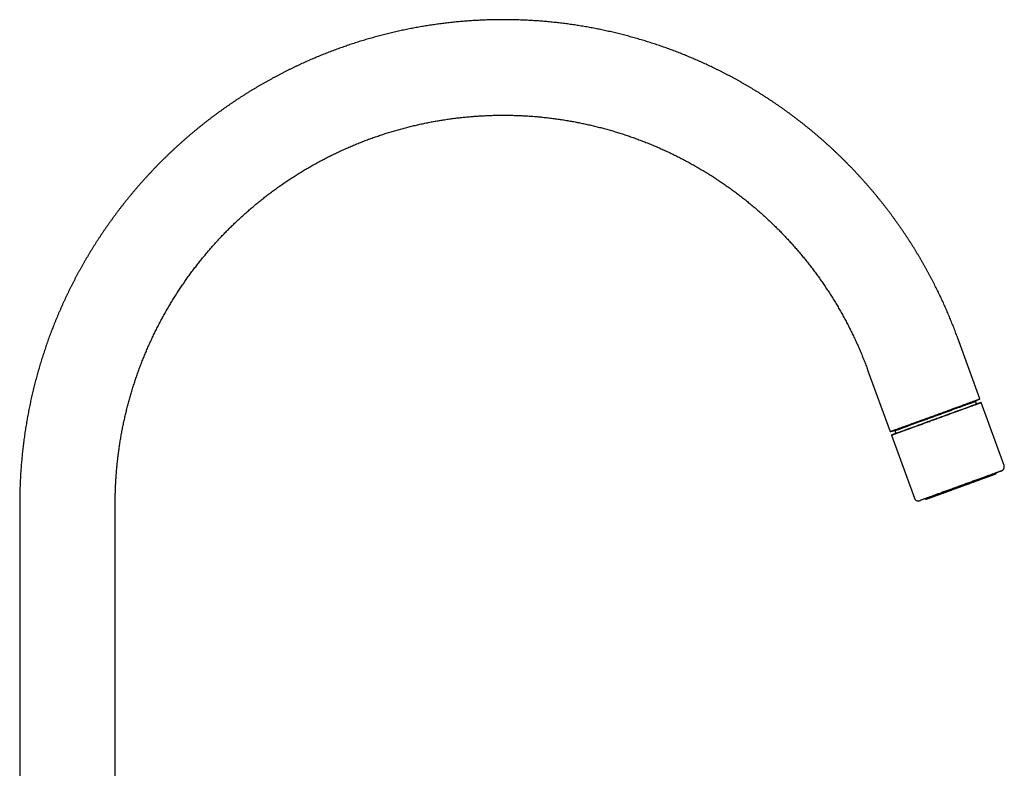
# Model space of a CAD drawing. Header units: millimetres. Extents: x 8 to 761, y 12 to 869.
# Tile 34 of 34: x 526 to 761, y 690 to 869. Entities that reach past the tile are written whole.
import ezdxf

# ---------------------------------------------------------------- set-up
doc = ezdxf.new("R2010")
doc.units = ezdxf.units.MM

msp = doc.modelspace()

# ---------------------------------------------------------------- linework, layer by layer
at = {"color": 7, "linetype": 'Continuous', "lineweight": 30}
for p, q in [((755.65, 778.42), (750.36, 792.96)), ((728.93, 785.16), (734.22, 770.63)), ((754.63, 777.87), (755.48, 778.36)), ((754.87, 777.18), (754.63, 777.87)), ((761.43, 762.54), (755.95, 777.58)), ((734.38, 770.68), (735.36, 770.86)), ((734.53, 769.78), (740, 754.75)), ((735.36, 770.86), (735.61, 770.17)), ((759.53, 760.73), (759.51, 760.78)), ((526.35, 753.48), (526.34, 643.81)), ((549.14, 629.76), (549.15, 753.48)), ((742.6, 754.62), (742.61, 754.58))]:
    msp.add_line(p, q, dxfattribs=at)
at = {"color": 7, "linetype": 'Continuous', "lineweight": 30, "flags": 128}
for points in [[(734.22, 770.63), (734.22, 770.63), (734.23, 770.63), (734.24, 770.63), (734.26, 770.64), (734.28, 770.65), (734.32, 770.66), (734.36, 770.67), (734.41, 770.69), (734.46, 770.71), (734.52, 770.73), (734.59, 770.76), (734.67, 770.79), (734.75, 770.82), (734.84, 770.85), (734.94, 770.88), (735.05, 770.92), (735.16, 770.96), (735.28, 771), (735.4, 771.05), (735.53, 771.1), (735.67, 771.15), (735.81, 771.2), (735.96, 771.25), (736.12, 771.31), (736.28, 771.37), (736.45, 771.43), (736.62, 771.49), (736.8, 771.56), (736.99, 771.63), (737.18, 771.7), (737.38, 771.77), (737.58, 771.84), (737.78, 771.92), (738, 771.99), (738.21, 772.07), (738.43, 772.15), (738.66, 772.23), (738.89, 772.32), (739.12, 772.4), (739.36, 772.49), (739.6, 772.57), (739.84, 772.66), (740.09, 772.75), (740.34, 772.85), (740.6, 772.94), (740.86, 773.03), (741.12, 773.13), (741.38, 773.22), (741.65, 773.32), (741.92, 773.42), (742.19, 773.51), (742.46, 773.61), (742.73, 773.71), (743.01, 773.81), (743.28, 773.91), (743.56, 774.01), (743.84, 774.12), (744.12, 774.22), (744.4, 774.32), (744.68, 774.42), (744.96, 774.52), (745.24, 774.63), (745.52, 774.73), (745.8, 774.83), (746.08, 774.93), (746.36, 775.03), (746.63, 775.13), (746.91, 775.23), (747.19, 775.33), (747.46, 775.43), (747.73, 775.53), (748, 775.63), (748.27, 775.73), (748.53, 775.82), (748.8, 775.92), (749.06, 776.02), (749.31, 776.11), (749.57, 776.2), (749.82, 776.29), (750.07, 776.38), (750.31, 776.47), (750.55, 776.56), (750.79, 776.65), (751.02, 776.73), (751.25, 776.81), (751.48, 776.9), (751.69, 776.98), (751.91, 777.06), (752.12, 777.13), (752.33, 777.21), (752.53, 777.28), (752.72, 777.35), (752.91, 777.42), (753.1, 777.49), (753.27, 777.55), (753.45, 777.62), (753.62, 777.68), (753.78, 777.74), (753.93, 777.79), (754.08, 777.85), (754.22, 777.9), (754.36, 777.95), (754.49, 778), (754.61, 778.04), (754.73, 778.08), (754.84, 778.12), (754.94, 778.16), (755.04, 778.2), (755.13, 778.23), (755.21, 778.26), (755.29, 778.29), (755.36, 778.31), (755.42, 778.34), (755.47, 778.36), (755.52, 778.37), (755.56, 778.39), (755.59, 778.4), (755.62, 778.41), (755.63, 778.42), (755.64, 778.42), (755.65, 778.42)], [(744.96, 774.52), (745.23, 774.62), (745.51, 774.72), (745.79, 774.82), (746.06, 774.92), (746.34, 775.02), (746.61, 775.12), (746.88, 775.22), (747.15, 775.32), (747.42, 775.42), (747.69, 775.52), (747.96, 775.61), (748.22, 775.71), (748.48, 775.81), (748.74, 775.9), (749, 775.99), (749.25, 776.09), (749.5, 776.18), (749.75, 776.27), (749.99, 776.36), (750.23, 776.44), (750.47, 776.53), (750.7, 776.62), (750.93, 776.7), (751.16, 776.78), (751.38, 776.86), (751.6, 776.94), (751.81, 777.02), (752.02, 777.09), (752.22, 777.17), (752.42, 777.24), (752.61, 777.31), (752.8, 777.38), (752.98, 777.44), (753.15, 777.51), (753.32, 777.57), (753.49, 777.63), (753.65, 777.69), (753.8, 777.75), (753.95, 777.8), (754.09, 777.85), (754.22, 777.9), (754.35, 777.95), (754.47, 777.99), (754.59, 778.03), (754.7, 778.07), (754.8, 778.11), (754.89, 778.14), (754.98, 778.18), (755.06, 778.21), (755.14, 778.23), (755.21, 778.26), (755.27, 778.28), (755.32, 778.3), (755.37, 778.32), (755.4, 778.33), (755.44, 778.34), (755.46, 778.35), (755.48, 778.36), (755.49, 778.36), (755.49, 778.36)], [(754.87, 777.19), (754.96, 777.22), (755.08, 777.26), (755.19, 777.3), (755.29, 777.34), (755.38, 777.37), (755.47, 777.4), (755.55, 777.43), (755.62, 777.46), (755.69, 777.48), (755.75, 777.5), (755.8, 777.52), (755.84, 777.54), (755.88, 777.55), (755.91, 777.56), (755.93, 777.57), (755.95, 777.57), (755.95, 777.58), (755.95, 777.58), (755.95, 777.57), (755.93, 777.57), (755.91, 777.56), (755.88, 777.55), (755.85, 777.54), (755.8, 777.52), (755.75, 777.5), (755.69, 777.48), (755.63, 777.46), (755.56, 777.43), (755.48, 777.4), (755.39, 777.37), (755.3, 777.34), (755.2, 777.3), (755.09, 777.26), (754.98, 777.22), (754.86, 777.17), (754.73, 777.13), (754.6, 777.08), (754.46, 777.03), (754.31, 776.97), (754.16, 776.92), (754, 776.86), (753.83, 776.8), (753.66, 776.74), (753.49, 776.67), (753.31, 776.61), (753.12, 776.54), (752.93, 776.47), (752.73, 776.4), (752.53, 776.32), (752.32, 776.25), (752.1, 776.17), (751.89, 776.09), (751.66, 776.01), (751.44, 775.93), (751.21, 775.84), (750.97, 775.76), (750.73, 775.67), (750.49, 775.58), (750.24, 775.49), (749.99, 775.4), (749.74, 775.31), (749.49, 775.22), (749.23, 775.12), (748.96, 775.03), (748.7, 774.93), (748.43, 774.83), (748.17, 774.73), (747.89, 774.64), (747.62, 774.54), (747.35, 774.44), (747.07, 774.34), (746.8, 774.24), (746.52, 774.13), (746.24, 774.03), (745.96, 773.93), (745.68, 773.83), (745.4, 773.73), (745.12, 773.63), (744.84, 773.52), (744.56, 773.42), (744.28, 773.32), (744, 773.22), (743.72, 773.12), (743.44, 773.02), (743.17, 772.92), (742.89, 772.82), (742.62, 772.72), (742.35, 772.62), (742.08, 772.52), (741.81, 772.42), (741.55, 772.33), (741.29, 772.23), (741.03, 772.14), (740.77, 772.04), (740.52, 771.95), (740.27, 771.86), (740.02, 771.77), (739.78, 771.68), (739.54, 771.6), (739.3, 771.51), (739.07, 771.43), (738.84, 771.34), (738.62, 771.26), (738.4, 771.18), (738.19, 771.11), (737.98, 771.03), (737.78, 770.96), (737.58, 770.88), (737.39, 770.81), (737.2, 770.75), (737.02, 770.68), (736.84, 770.62), (736.67, 770.55), (736.5, 770.49), (736.34, 770.44), (736.19, 770.38), (736.04, 770.33), (735.9, 770.28), (735.77, 770.23), (735.64, 770.18), (735.52, 770.14), (735.41, 770.1), (735.3, 770.06), (735.2, 770.02), (735.1, 769.99), (735.02, 769.96), (734.94, 769.93), (734.86, 769.9), (734.8, 769.88), (734.74, 769.86), (734.69, 769.84), (734.64, 769.82), (734.6, 769.81), (734.57, 769.8), (734.55, 769.79), (734.54, 769.78), (734.53, 769.78), (734.53, 769.78), (734.54, 769.78), (734.55, 769.79), (734.57, 769.8), (734.6, 769.81), (734.64, 769.82), (734.68, 769.84), (734.73, 769.86), (734.79, 769.88), (734.85, 769.9), (734.93, 769.93), (735.01, 769.96), (735.09, 769.99), (735.18, 770.02), (735.28, 770.06), (735.39, 770.1), (735.51, 770.14), (735.61, 770.18)], [(735.61, 770.18), (735.56, 770.16), (735.51, 770.14), (735.47, 770.13), (735.44, 770.11), (735.41, 770.1), (735.39, 770.1), (735.38, 770.09), (735.37, 770.09), (735.38, 770.09), (735.38, 770.09), (735.4, 770.1), (735.42, 770.1), (735.44, 770.11), (735.48, 770.13), (735.52, 770.14), (735.57, 770.16), (735.62, 770.18), (735.68, 770.2), (735.75, 770.22), (735.82, 770.25), (735.9, 770.28), (735.99, 770.31), (736.08, 770.34), (736.18, 770.38), (736.29, 770.42), (736.4, 770.46), (736.52, 770.5), (736.64, 770.55), (736.77, 770.59), (736.9, 770.64), (737.05, 770.69), (737.19, 770.75), (737.34, 770.8), (737.5, 770.86), (737.66, 770.92), (737.83, 770.98), (738.01, 771.04), (738.18, 771.11), (738.37, 771.17), (738.55, 771.24), (738.75, 771.31), (738.94, 771.38), (739.14, 771.45), (739.35, 771.53), (739.56, 771.6), (739.77, 771.68), (739.99, 771.76), (740.21, 771.84), (740.43, 771.92), (740.66, 772), (740.89, 772.09), (741.12, 772.17), (741.36, 772.26), (741.6, 772.35), (741.84, 772.43), (742.08, 772.52), (742.33, 772.61), (742.58, 772.7), (742.83, 772.79), (743.08, 772.88), (743.33, 772.98), (743.59, 773.07), (743.84, 773.16), (744.1, 773.25), (744.35, 773.35), (744.61, 773.44), (744.87, 773.54), (745.13, 773.63), (745.39, 773.72), (745.64, 773.82), (745.9, 773.91), (746.16, 774), (746.42, 774.1), (746.67, 774.19), (746.93, 774.28), (747.18, 774.38), (747.43, 774.47), (747.69, 774.56), (747.93, 774.65), (748.18, 774.74), (748.43, 774.83), (748.67, 774.92), (748.91, 775.01), (749.15, 775.09), (749.39, 775.18), (749.62, 775.26), (749.85, 775.35), (750.08, 775.43), (750.3, 775.51), (750.52, 775.59), (750.74, 775.67), (750.95, 775.75), (751.16, 775.83), (751.36, 775.9), (751.56, 775.97), (751.76, 776.04), (751.95, 776.11), (752.14, 776.18), (752.32, 776.25), (752.5, 776.31), (752.67, 776.38), (752.84, 776.44), (753, 776.5), (753.16, 776.55), (753.31, 776.61), (753.45, 776.66), (753.59, 776.71), (753.73, 776.76), (753.86, 776.81), (753.98, 776.86), (754.1, 776.9), (754.21, 776.94), (754.31, 776.98), (754.41, 777.01), (754.5, 777.05), (754.59, 777.08), (754.67, 777.11), (754.74, 777.13), (754.81, 777.16), (754.87, 777.18), (754.92, 777.2), (754.97, 777.22), (755.01, 777.23), (755.04, 777.24), (755.07, 777.25), (755.09, 777.26), (755.1, 777.27), (755.11, 777.27), (755.11, 777.27), (755.1, 777.27), (755.09, 777.26), (755.07, 777.25), (755.04, 777.24), (755, 777.23), (754.96, 777.22), (754.92, 777.2), (754.87, 777.19)], [(745.02, 774.36), (745.27, 774.45), (745.52, 774.54), (745.77, 774.64), (746.02, 774.73), (746.27, 774.82), (746.52, 774.91), (746.77, 775), (747.02, 775.09), (747.26, 775.18), (747.51, 775.27), (747.75, 775.36), (747.99, 775.44), (748.23, 775.53), (748.47, 775.62), (748.7, 775.7), (748.93, 775.79), (749.16, 775.87), (749.39, 775.95), (749.61, 776.03), (749.83, 776.11), (750.05, 776.19), (750.26, 776.27), (750.47, 776.35), (750.67, 776.42), (750.87, 776.49), (751.07, 776.57), (751.27, 776.64), (751.46, 776.71), (751.64, 776.77), (751.82, 776.84), (752, 776.9), (752.17, 776.96), (752.33, 777.03), (752.49, 777.08), (752.65, 777.14), (752.8, 777.2), (752.94, 777.25), (753.08, 777.3), (753.22, 777.35), (753.35, 777.4), (753.47, 777.44), (753.59, 777.48), (753.7, 777.52), (753.8, 777.56), (753.9, 777.6), (753.99, 777.63), (754.08, 777.66), (754.16, 777.69), (754.24, 777.72), (754.3, 777.75), (754.36, 777.77), (754.42, 777.79), (754.47, 777.81), (754.51, 777.82), (754.55, 777.84), (754.58, 777.85), (754.6, 777.85), (754.61, 777.86), (754.62, 777.86), (754.63, 777.87)], [(734.38, 770.68), (734.38, 770.68), (734.39, 770.69), (734.41, 770.69), (734.44, 770.7), (734.47, 770.71), (734.51, 770.73), (734.56, 770.75), (734.61, 770.77), (734.67, 770.79), (734.74, 770.81), (734.82, 770.84), (734.9, 770.87), (734.99, 770.9), (735.09, 770.94), (735.19, 770.97), (735.3, 771.01), (735.42, 771.06), (735.54, 771.1), (735.67, 771.15), (735.8, 771.2), (735.94, 771.25), (736.09, 771.3), (736.25, 771.36), (736.41, 771.42), (736.57, 771.48), (736.74, 771.54), (736.92, 771.6), (737.1, 771.67), (737.29, 771.74), (737.49, 771.81), (737.68, 771.88), (737.89, 771.95), (738.1, 772.03), (738.31, 772.11), (738.53, 772.18), (738.75, 772.27), (738.97, 772.35), (739.2, 772.43), (739.44, 772.52), (739.68, 772.6), (739.92, 772.69), (740.16, 772.78), (740.41, 772.87), (740.66, 772.96), (740.92, 773.05), (741.17, 773.15), (741.43, 773.24), (741.69, 773.34), (741.96, 773.43), (742.22, 773.53), (742.49, 773.63), (742.76, 773.72), (743.03, 773.82), (743.31, 773.92), (743.58, 774.02), (743.85, 774.12), (744.13, 774.22), (744.41, 774.32), (744.68, 774.42), (744.96, 774.52)], [(735.36, 770.86), (735.37, 770.86), (735.38, 770.86), (735.39, 770.87), (735.42, 770.87), (735.45, 770.89), (735.48, 770.9), (735.53, 770.91), (735.58, 770.93), (735.63, 770.95), (735.7, 770.97), (735.76, 771), (735.84, 771.03), (735.92, 771.06), (736.01, 771.09), (736.1, 771.12), (736.2, 771.16), (736.31, 771.2), (736.42, 771.24), (736.54, 771.28), (736.66, 771.32), (736.79, 771.37), (736.93, 771.42), (737.07, 771.47), (737.21, 771.52), (737.37, 771.58), (737.52, 771.64), (737.68, 771.7), (737.85, 771.76), (738.02, 771.82), (738.2, 771.88), (738.38, 771.95), (738.56, 772.01), (738.75, 772.08), (738.95, 772.15), (739.15, 772.23), (739.35, 772.3), (739.56, 772.38), (739.77, 772.45), (739.98, 772.53), (740.2, 772.61), (740.42, 772.69), (740.64, 772.77), (740.87, 772.85), (741.1, 772.93), (741.33, 773.02), (741.56, 773.1), (741.8, 773.19), (742.04, 773.28), (742.28, 773.36), (742.52, 773.45), (742.77, 773.54), (743.01, 773.63), (743.26, 773.72), (743.51, 773.81), (743.76, 773.9), (744.01, 773.99), (744.26, 774.09), (744.51, 774.18), (744.76, 774.27), (745.02, 774.36)], [(760.67, 761.2), (760.64, 761.19), (760.59, 761.17), (760.53, 761.15), (760.46, 761.13), (760.39, 761.1), (760.31, 761.07), (760.23, 761.04), (760.14, 761.01), (760.04, 760.97), (759.94, 760.93), (759.83, 760.89), (759.71, 760.85), (759.59, 760.81), (759.46, 760.76), (759.33, 760.71), (759.19, 760.66), (759.04, 760.61), (758.89, 760.55), (758.74, 760.49), (758.58, 760.44), (758.41, 760.38), (758.24, 760.31), (758.07, 760.25), (757.88, 760.18), (757.7, 760.12), (757.51, 760.05), (757.32, 759.98), (757.12, 759.9), (756.91, 759.83), (756.71, 759.75), (756.5, 759.68), (756.28, 759.6), (756.06, 759.52), (755.84, 759.44), (755.62, 759.36), (755.39, 759.27), (755.16, 759.19), (754.93, 759.11), (754.69, 759.02), (754.45, 758.93), (754.21, 758.84), (753.97, 758.76), (753.72, 758.67), (753.47, 758.58), (753.23, 758.49), (752.98, 758.39), (752.72, 758.3), (752.47, 758.21), (752.22, 758.12), (751.96, 758.03), (751.71, 757.93), (751.45, 757.84), (751.2, 757.75), (750.94, 757.65), (750.69, 757.56)], [(750.69, 757.56), (750.43, 757.47), (750.18, 757.38), (749.92, 757.28), (749.67, 757.19), (749.41, 757.1), (749.16, 757.01), (748.91, 756.92), (748.66, 756.83), (748.42, 756.74), (748.17, 756.65), (747.93, 756.56), (747.69, 756.47), (747.45, 756.38), (747.21, 756.3), (746.98, 756.21), (746.75, 756.13), (746.52, 756.05), (746.29, 755.96), (746.07, 755.88), (745.85, 755.8), (745.64, 755.73), (745.43, 755.65), (745.22, 755.57), (745.02, 755.5), (744.82, 755.43), (744.62, 755.36), (744.43, 755.29), (744.25, 755.22), (744.06, 755.15), (743.89, 755.09), (743.72, 755.03), (743.55, 754.97), (743.39, 754.91), (743.23, 754.85), (743.08, 754.8), (742.94, 754.75), (742.8, 754.69), (742.66, 754.65), (742.53, 754.6), (742.41, 754.56), (742.3, 754.51), (742.19, 754.47), (742.08, 754.44), (741.98, 754.4), (741.89, 754.37), (741.8, 754.34), (741.73, 754.31), (741.65, 754.28), (741.59, 754.26), (741.53, 754.23), (741.47, 754.22), (741.47, 754.21)]]:
    msp.add_lwpolyline(points, dxfattribs=at)
at = {"color": 7, "linetype": 'Continuous', "lineweight": 30}
for centre, start, end in [((759.34, 760.67), 289.9945, 19.9952), ((742.8, 754.65), 199.9953, 289.9953)]:
    msp.add_arc(centre, 0.2, start, end, dxfattribs=at)
for points, knots in [([(750.36, 792.96), (750.33, 793.03), (750.23, 793.3), (750.06, 793.77), (749.83, 794.39), (749.59, 795), (749.36, 795.61), (749.11, 796.22), (748.87, 796.83), (748.62, 797.44), (748.37, 798.04), (748.11, 798.65), (747.86, 799.25), (747.59, 799.86), (747.33, 800.46), (747.06, 801.06), (746.79, 801.66), (746.51, 802.25), (746.23, 802.85), (745.95, 803.44), (745.66, 804.04), (745.37, 804.63), (745.08, 805.22), (744.78, 805.8), (744.48, 806.39), (744.18, 806.97), (743.87, 807.56), (743.56, 808.14), (743.25, 808.72), (742.93, 809.3), (742.61, 809.87), (742.29, 810.45), (741.96, 811.02), (741.63, 811.59), (741.29, 812.16), (740.96, 812.73), (740.62, 813.29), (740.27, 813.86), (739.93, 814.42), (739.58, 814.98), (739.22, 815.53), (738.87, 816.09), (738.51, 816.64), (738.15, 817.19), (737.78, 817.74), (737.41, 818.29), (737.04, 818.84), (736.66, 819.38), (736.29, 819.92), (735.9, 820.46), (735.52, 821), (735.13, 821.53), (734.74, 822.07), (734.35, 822.6), (733.95, 823.13), (733.55, 823.65), (733.15, 824.18), (732.74, 824.7), (732.33, 825.22), (731.92, 825.73), (731.5, 826.25), (731.08, 826.76), (730.66, 827.27), (730.24, 827.78), (729.81, 828.28), (729.38, 828.79), (728.95, 829.29), (728.51, 829.78), (728.07, 830.28), (727.63, 830.77), (727.19, 831.26), (726.74, 831.75), (726.29, 832.24), (725.84, 832.72), (725.38, 833.2), (724.92, 833.68), (724.46, 834.15), (724, 834.62), (723.53, 835.09), (723.06, 835.56), (722.59, 836.03), (722.12, 836.49), (721.64, 836.95), (721.16, 837.4), (720.68, 837.86), (720.19, 838.31), (719.7, 838.76), (719.21, 839.2), (718.72, 839.64), (718.22, 840.08), (717.72, 840.52), (717.22, 840.95), (716.72, 841.38), (716.21, 841.81), (715.71, 842.24), (715.2, 842.66), (714.68, 843.08), (714.17, 843.5), (713.65, 843.91), (713.13, 844.32), (712.61, 844.73), (712.08, 845.13), (711.55, 845.54), (711.02, 845.94), (710.49, 846.33), (709.96, 846.72), (709.42, 847.11), (708.88, 847.5), (708.34, 847.88), (707.8, 848.26), (707.25, 848.64), (706.7, 849.02), (706.15, 849.39), (705.6, 849.76), (705.05, 850.12), (704.49, 850.48), (703.93, 850.84), (703.37, 851.2), (702.81, 851.55), (702.24, 851.9), (701.68, 852.24), (701.11, 852.58), (700.54, 852.92), (699.97, 853.26), (699.39, 853.59), (698.82, 853.92), (698.24, 854.25), (697.66, 854.57), (697.07, 854.89), (696.49, 855.2), (695.91, 855.52), (695.32, 855.83), (694.73, 856.13), (694.14, 856.43), (693.54, 856.73), (692.95, 857.03), (692.35, 857.32), (691.75, 857.61), (691.16, 857.9), (690.55, 858.18), (689.95, 858.46), (689.35, 858.73), (688.74, 859), (688.13, 859.27), (687.52, 859.54), (686.91, 859.8), (686.3, 860.05), (685.69, 860.31), (685.07, 860.56), (684.45, 860.81), (683.83, 861.05), (683.21, 861.29), (682.59, 861.53), (681.97, 861.76), (681.35, 861.99), (680.72, 862.21), (680.1, 862.43), (679.47, 862.65), (678.84, 862.87), (678.21, 863.08), (677.58, 863.29), (676.94, 863.49), (676.31, 863.69), (675.68, 863.89), (675.04, 864.08), (674.4, 864.27), (673.76, 864.46), (673.12, 864.64), (672.48, 864.82), (671.84, 864.99), (671.2, 865.16), (670.56, 865.33), (669.91, 865.49), (669.27, 865.65), (668.62, 865.81), (667.97, 865.96), (667.32, 866.11), (666.67, 866.25), (666.02, 866.4), (665.37, 866.53), (664.72, 866.67), (664.07, 866.8), (663.42, 866.92), (662.76, 867.05), (662.11, 867.16), (661.45, 867.28), (660.8, 867.39), (660.14, 867.5), (659.48, 867.6), (658.82, 867.7), (658.17, 867.8), (657.51, 867.89), (656.85, 867.98), (656.19, 868.06), (655.53, 868.14), (654.86, 868.22), (654.2, 868.29), (653.54, 868.36), (652.88, 868.43), (652.22, 868.49), (651.55, 868.55), (650.89, 868.6), (650.23, 868.65), (649.56, 868.7), (648.9, 868.74), (648.23, 868.78), (647.57, 868.82), (646.9, 868.85), (646.24, 868.87), (645.57, 868.9), (644.91, 868.92), (644.24, 868.93), (643.57, 868.94), (642.91, 868.95), (642.24, 868.96), (641.58, 868.96), (640.91, 868.95), (640.24, 868.95), (639.58, 868.94), (638.91, 868.92), (638.25, 868.9), (637.58, 868.88), (636.92, 868.85), (636.25, 868.82), (635.58, 868.79), (634.92, 868.75), (634.25, 868.71), (633.59, 868.66), (632.93, 868.61), (632.26, 868.56), (631.6, 868.5), (630.93, 868.44), (630.27, 868.38), (629.61, 868.31), (628.94, 868.24), (628.28, 868.16), (627.62, 868.08), (626.96, 868), (626.3, 867.91), (625.64, 867.82), (624.98, 867.72), (624.32, 867.62), (623.66, 867.52), (623, 867.41), (622.35, 867.3), (621.69, 867.19), (621.03, 867.07), (620.38, 866.95), (619.72, 866.82), (619.07, 866.69), (618.42, 866.56), (617.76, 866.42), (617.11, 866.28), (616.46, 866.14), (615.81, 865.99), (615.16, 865.84), (614.51, 865.68), (613.86, 865.52), (613.22, 865.36), (612.57, 865.19), (611.93, 865.02), (611.28, 864.84), (610.64, 864.67), (610, 864.48), (609.36, 864.3), (608.72, 864.11), (608.08, 863.92), (607.44, 863.72), (606.81, 863.52), (606.17, 863.31), (605.54, 863.11), (604.9, 862.89), (604.27, 862.68), (603.64, 862.46), (603.01, 862.24), (602.38, 862.01), (601.76, 861.78), (601.13, 861.55), (600.51, 861.31), (599.89, 861.07), (599.26, 860.83), (598.64, 860.58), (598.03, 860.33), (597.41, 860.07), (596.79, 859.81), (596.18, 859.55), (595.57, 859.29), (594.96, 859.02), (594.35, 858.74), (593.74, 858.47), (593.13, 858.19), (592.53, 857.9), (591.92, 857.62), (591.32, 857.33), (590.72, 857.03), (590.13, 856.74), (589.53, 856.43), (588.93, 856.13), (588.34, 855.82), (587.75, 855.51), (587.16, 855.2), (586.57, 854.88), (585.99, 854.56), (585.4, 854.23), (584.82, 853.9), (584.24, 853.57), (583.66, 853.24), (583.09, 852.9), (582.51, 852.56), (581.94, 852.21), (581.37, 851.87), (580.8, 851.51), (580.23, 851.16), (579.67, 850.8), (579.11, 850.44), (578.55, 850.07), (577.99, 849.71), (577.43, 849.34), (576.88, 848.96), (576.33, 848.58), (575.78, 848.2), (575.23, 847.82), (574.69, 847.43), (574.14, 847.04), (573.6, 846.65), (573.06, 846.25), (572.53, 845.85), (571.99, 845.45), (571.46, 845.04), (570.93, 844.63), (570.41, 844.22), (569.88, 843.8), (569.36, 843.39), (568.84, 842.96), (568.32, 842.54), (567.81, 842.11), (567.29, 841.68), (566.78, 841.25), (566.28, 840.81), (565.77, 840.37), (565.27, 839.93), (564.77, 839.48), (564.27, 839.04), (563.78, 838.59), (563.28, 838.13), (562.8, 837.67), (562.31, 837.22), (561.82, 836.75), (561.34, 836.29), (560.86, 835.82), (560.39, 835.35), (559.91, 834.87), (559.44, 834.4), (558.97, 833.92), (558.51, 833.44), (558.05, 832.95), (557.59, 832.46), (557.13, 831.97), (556.68, 831.48), (556.22, 830.99), (555.78, 830.49), (555.33, 829.99), (554.89, 829.48), (554.45, 828.98), (554.01, 828.47), (553.58, 827.96), (553.15, 827.44), (552.72, 826.93), (552.29, 826.41), (551.87, 825.89), (551.45, 825.36), (551.04, 824.84), (550.62, 824.31), (550.21, 823.78), (549.81, 823.24), (549.4, 822.71), (549, 822.17), (548.6, 821.63), (548.21, 821.08), (547.82, 820.54), (547.43, 819.99), (547.04, 819.44), (546.66, 818.89), (546.28, 818.33), (545.91, 817.78), (545.53, 817.22), (545.16, 816.66), (544.8, 816.09), (544.44, 815.53), (544.08, 814.96), (543.72, 814.39), (543.37, 813.82), (543.02, 813.24), (542.67, 812.67), (542.33, 812.09), (541.99, 811.51), (541.65, 810.93), (541.32, 810.34), (540.99, 809.75), (540.66, 809.17), (540.34, 808.57), (540.02, 807.98), (539.7, 807.39), (539.39, 806.79), (539.08, 806.19), (538.78, 805.59), (538.47, 804.99), (538.18, 804.39), (537.88, 803.78), (537.59, 803.17), (537.3, 802.56), (537.02, 801.95), (536.73, 801.34), (536.46, 800.72), (536.18, 800.11), (535.91, 799.49), (535.64, 798.87), (535.38, 798.25), (535.12, 797.63), (534.86, 797), (534.61, 796.37), (534.36, 795.75), (534.12, 795.12), (533.87, 794.48), (533.64, 793.85), (533.4, 793.22), (533.17, 792.58), (532.94, 791.94), (532.72, 791.3), (532.5, 790.66), (532.28, 790.02), (532.07, 789.38), (531.86, 788.73), (531.66, 788.09), (531.45, 787.44), (531.26, 786.79), (531.06, 786.14), (530.87, 785.48), (530.69, 784.83), (530.5, 784.18), (530.32, 783.52), (530.15, 782.86), (529.98, 782.2), (529.81, 781.54), (529.65, 780.88), (529.49, 780.22), (529.33, 779.55), (529.18, 778.89), (529.03, 778.22), (528.88, 777.55), (528.74, 776.88), (528.61, 776.21), (528.47, 775.53), (528.34, 774.86), (528.22, 774.18), (528.1, 773.51), (527.98, 772.83), (527.87, 772.15), (527.76, 771.47), (527.65, 770.78), (527.55, 770.1), (527.45, 769.41), (527.36, 768.72), (527.27, 768.03), (527.18, 767.34), (527.1, 766.66), (527.03, 766.02), (526.96, 765.39), (526.9, 764.76), (526.84, 764.14), (526.78, 763.51), (526.73, 762.89), (526.68, 762.26), (526.64, 761.63), (526.59, 761.01), (526.55, 760.38), (526.52, 759.76), (526.49, 759.14), (526.46, 758.51), (526.43, 757.89), (526.41, 757.28), (526.39, 756.66), (526.38, 756.06), (526.36, 755.48), (526.36, 754.97), (526.35, 754.52), (526.35, 754.03), (526.35, 753.69), (526.35, 753.48)], [0, 0, 0, 0, 0.000643, 0.002676, 0.00471, 0.006745, 0.00878, 0.010815, 0.012851, 0.014888, 0.016925, 0.018962, 0.021, 0.023038, 0.025077, 0.027116, 0.029155, 0.031195, 0.033235, 0.035275, 0.037316, 0.039357, 0.041399, 0.043441, 0.045483, 0.047526, 0.049568, 0.051611, 0.053655, 0.055699, 0.057743, 0.059787, 0.061831, 0.063876, 0.065921, 0.067967, 0.070012, 0.072058, 0.074104, 0.07615, 0.078197, 0.080244, 0.082291, 0.084338, 0.086385, 0.088433, 0.090481, 0.092529, 0.094577, 0.096626, 0.098675, 0.100724, 0.102773, 0.104822, 0.106871, 0.108921, 0.110971, 0.113021, 0.115071, 0.117121, 0.119172, 0.121223, 0.123274, 0.125325, 0.127376, 0.129427, 0.131479, 0.13353, 0.135582, 0.137634, 0.139686, 0.141739, 0.143791, 0.145844, 0.147896, 0.149949, 0.152002, 0.154055, 0.156109, 0.158162, 0.160216, 0.162269, 0.164323, 0.166377, 0.168431, 0.170485, 0.17254, 0.174594, 0.176648, 0.178703, 0.180758, 0.182813, 0.184868, 0.186923, 0.188978, 0.191034, 0.193089, 0.195145, 0.197201, 0.199256, 0.201312, 0.203368, 0.205425, 0.207481, 0.209537, 0.211594, 0.21365, 0.215707, 0.217764, 0.219821, 0.221878, 0.223935, 0.225992, 0.228049, 0.230107, 0.232164, 0.234222, 0.236279, 0.238337, 0.240395, 0.242453, 0.244511, 0.246569, 0.248627, 0.250686, 0.252744, 0.254802, 0.256861, 0.25892, 0.260979, 0.263037, 0.265096, 0.267155, 0.269214, 0.271274, 0.273333, 0.275392, 0.277452, 0.279511, 0.281571, 0.283631, 0.28569, 0.28775, 0.28981, 0.29187, 0.29393, 0.295991, 0.298051, 0.300111, 0.302172, 0.304232, 0.306293, 0.308353, 0.310414, 0.312475, 0.314536, 0.316597, 0.318658, 0.320719, 0.32278, 0.324842, 0.326903, 0.328964, 0.331026, 0.333087, 0.335149, 0.337211, 0.339273, 0.341335, 0.343397, 0.345459, 0.347521, 0.349583, 0.351645, 0.353707, 0.35577, 0.357832, 0.359895, 0.361957, 0.36402, 0.366083, 0.368146, 0.370209, 0.372271, 0.374335, 0.376398, 0.378461, 0.380524, 0.382587, 0.384651, 0.386714, 0.388778, 0.390841, 0.392905, 0.394969, 0.397033, 0.399096, 0.40116, 0.403224, 0.405288, 0.407353, 0.409417, 0.411481, 0.413545, 0.41561, 0.417674, 0.419739, 0.421804, 0.423868, 0.425933, 0.427998, 0.430063, 0.432128, 0.434193, 0.436258, 0.438323, 0.440388, 0.442454, 0.444519, 0.446585, 0.44865, 0.450716, 0.452781, 0.454847, 0.456913, 0.458979, 0.461045, 0.463111, 0.465177, 0.467243, 0.469309, 0.471375, 0.473442, 0.475508, 0.477575, 0.479641, 0.481708, 0.483775, 0.485841, 0.487908, 0.489975, 0.492042, 0.494109, 0.496176, 0.498243, 0.500311, 0.502378, 0.504446, 0.506513, 0.508581, 0.510648, 0.512716, 0.514784, 0.516851, 0.518919, 0.520987, 0.523055, 0.525124, 0.527192, 0.52926, 0.531328, 0.533397, 0.535465, 0.537534, 0.539603, 0.541671, 0.54374, 0.545809, 0.547878, 0.549947, 0.552016, 0.554085, 0.556154, 0.558224, 0.560293, 0.562363, 0.564432, 0.566502, 0.568572, 0.570641, 0.572711, 0.574781, 0.576851, 0.578921, 0.580992, 0.583062, 0.585132, 0.587203, 0.589273, 0.591344, 0.593415, 0.595485, 0.597556, 0.599627, 0.601698, 0.603769, 0.605841, 0.607912, 0.609983, 0.612055, 0.614126, 0.616198, 0.61827, 0.620342, 0.622414, 0.624486, 0.626558, 0.62863, 0.630702, 0.632775, 0.634847, 0.63692, 0.638992, 0.641065, 0.643138, 0.645211, 0.647284, 0.649357, 0.65143, 0.653504, 0.655577, 0.657651, 0.659725, 0.661798, 0.663872, 0.665946, 0.66802, 0.670095, 0.672169, 0.674243, 0.676318, 0.678393, 0.680467, 0.682542, 0.684617, 0.686692, 0.688768, 0.690843, 0.692919, 0.694994, 0.69707, 0.699146, 0.701222, 0.703298, 0.705374, 0.70745, 0.709527, 0.711604, 0.71368, 0.715757, 0.717834, 0.719911, 0.721989, 0.724066, 0.726144, 0.728222, 0.730299, 0.732378, 0.734456, 0.736534, 0.738613, 0.740691, 0.74277, 0.744849, 0.746928, 0.749008, 0.751087, 0.753167, 0.755246, 0.757326, 0.759407, 0.761487, 0.763568, 0.765648, 0.767729, 0.76981, 0.771892, 0.773973, 0.776055, 0.778137, 0.780219, 0.782301, 0.784384, 0.786467, 0.78855, 0.790633, 0.792716, 0.7948, 0.796884, 0.798968, 0.801053, 0.803137, 0.805222, 0.807307, 0.809393, 0.811479, 0.813565, 0.815651, 0.817738, 0.819824, 0.821912, 0.823999, 0.826087, 0.828175, 0.830264, 0.832353, 0.834442, 0.836531, 0.838621, 0.840711, 0.842802, 0.844893, 0.846985, 0.849077, 0.851169, 0.853262, 0.855355, 0.857449, 0.859543, 0.861637, 0.863732, 0.865828, 0.867924, 0.870021, 0.872118, 0.874216, 0.876315, 0.878414, 0.880514, 0.882614, 0.884715, 0.886817, 0.88892, 0.891023, 0.893127, 0.895233, 0.897338, 0.899445, 0.901553, 0.903662, 0.905772, 0.907883, 0.909995, 0.912108, 0.914222, 0.916338, 0.918455, 0.920574, 0.922694, 0.924816, 0.926939, 0.929065, 0.931192, 0.933321, 0.935453, 0.937587, 0.939723, 0.941862, 0.944004, 0.946149, 0.948298, 0.95045, 0.952606, 0.954767, 0.956933, 0.959105, 0.961056, 0.963006, 0.964957, 0.966906, 0.968855, 0.970803, 0.97275, 0.974696, 0.976641, 0.978584, 0.980524, 0.982461, 0.984394, 0.986321, 0.988238, 0.990141, 0.992017, 0.993838, 0.995514, 0.996827, 0.998034, 1, 1, 1, 1]), ([(549.15, 753.48), (549.15, 753.68), (549.15, 753.97), (549.15, 754.39), (549.16, 754.76), (549.16, 755.19), (549.17, 755.65), (549.18, 756.12), (549.2, 756.62), (549.22, 757.13), (549.24, 757.64), (549.27, 758.17), (549.29, 758.7), (549.33, 759.24), (549.36, 759.78), (549.4, 760.32), (549.44, 760.87), (549.49, 761.43), (549.54, 761.98), (549.59, 762.54), (549.65, 763.09), (549.71, 763.65), (549.77, 764.21), (549.84, 764.78), (549.91, 765.34), (549.98, 765.9), (550.06, 766.47), (550.14, 767.03), (550.23, 767.6), (550.32, 768.17), (550.41, 768.73), (550.51, 769.3), (550.61, 769.87), (550.71, 770.43), (550.82, 771), (550.93, 771.57), (551.04, 772.13), (551.16, 772.7), (551.29, 773.27), (551.41, 773.83), (551.54, 774.4), (551.67, 774.96), (551.81, 775.53), (551.95, 776.09), (552.09, 776.66), (552.24, 777.22), (552.39, 777.78), (552.55, 778.35), (552.7, 778.91), (552.87, 779.47), (553.03, 780.03), (553.2, 780.59), (553.37, 781.15), (553.55, 781.7), (553.73, 782.26), (553.91, 782.82), (554.1, 783.37), (554.29, 783.92), (554.49, 784.48), (554.68, 785.03), (554.89, 785.58), (555.09, 786.13), (555.3, 786.68), (555.51, 787.22), (555.73, 787.77), (555.95, 788.32), (556.17, 788.86), (556.39, 789.4), (556.62, 789.94), (556.86, 790.48), (557.09, 791.02), (557.33, 791.56), (557.58, 792.09), (557.82, 792.63), (558.07, 793.16), (558.33, 793.69), (558.58, 794.22), (558.85, 794.75), (559.11, 795.28), (559.38, 795.8), (559.65, 796.32), (559.92, 796.85), (560.2, 797.37), (560.48, 797.88), (560.76, 798.4), (561.05, 798.92), (561.34, 799.43), (561.64, 799.94), (561.93, 800.45), (562.24, 800.96), (562.54, 801.46), (562.85, 801.97), (563.16, 802.47), (563.47, 802.97), (563.79, 803.47), (564.11, 803.97), (564.43, 804.46), (564.76, 804.95), (565.09, 805.44), (565.42, 805.93), (565.76, 806.42), (566.1, 806.9), (566.44, 807.38), (566.78, 807.86), (567.13, 808.34), (567.49, 808.82), (567.84, 809.29), (568.2, 809.76), (568.56, 810.23), (568.92, 810.7), (569.29, 811.16), (569.66, 811.62), (570.03, 812.08), (570.41, 812.54), (570.79, 813), (571.17, 813.45), (571.55, 813.9), (571.94, 814.35), (572.33, 814.79), (572.72, 815.24), (573.12, 815.68), (573.52, 816.11), (573.92, 816.55), (574.33, 816.98), (574.73, 817.41), (575.14, 817.84), (575.56, 818.27), (575.97, 818.69), (576.39, 819.11), (576.81, 819.53), (577.24, 819.94), (577.66, 820.35), (578.09, 820.76), (578.52, 821.17), (578.96, 821.57), (579.4, 821.97), (579.83, 822.37), (580.28, 822.77), (580.72, 823.16), (581.17, 823.55), (581.62, 823.93), (582.07, 824.32), (582.53, 824.7), (582.98, 825.08), (583.44, 825.45), (583.91, 825.83), (584.37, 826.2), (584.84, 826.56), (585.31, 826.93), (585.78, 827.29), (586.25, 827.64), (586.73, 828), (587.21, 828.35), (587.69, 828.7), (588.17, 829.04), (588.66, 829.39), (589.14, 829.73), (589.63, 830.06), (590.13, 830.39), (590.62, 830.72), (591.12, 831.05), (591.61, 831.37), (592.12, 831.7), (592.62, 832.01), (593.12, 832.33), (593.63, 832.64), (594.14, 832.94), (594.65, 833.25), (595.16, 833.55), (595.68, 833.85), (596.19, 834.14), (596.71, 834.43), (597.23, 834.72), (597.75, 835.01), (598.28, 835.29), (598.8, 835.56), (599.33, 835.84), (599.86, 836.11), (600.39, 836.38), (600.92, 836.64), (601.46, 836.9), (601.99, 837.16), (602.53, 837.41), (603.07, 837.66), (603.61, 837.91), (604.16, 838.15), (604.7, 838.39), (605.25, 838.63), (605.79, 838.86), (606.34, 839.09), (606.89, 839.32), (607.44, 839.54), (608, 839.76), (608.55, 839.98), (609.11, 840.19), (609.67, 840.4), (610.23, 840.6), (610.79, 840.8), (611.35, 841), (611.91, 841.19), (612.47, 841.39), (613.04, 841.57), (613.61, 841.76), (614.17, 841.93), (614.74, 842.11), (615.31, 842.28), (615.88, 842.45), (616.46, 842.62), (617.03, 842.78), (617.6, 842.94), (618.18, 843.09), (618.76, 843.24), (619.33, 843.39), (619.91, 843.53), (620.49, 843.67), (621.07, 843.8), (621.65, 843.93), (622.23, 844.06), (622.82, 844.19), (623.4, 844.31), (623.99, 844.42), (624.57, 844.54), (625.16, 844.65), (625.74, 844.75), (626.33, 844.85), (626.92, 844.95), (627.51, 845.04), (628.1, 845.13), (628.69, 845.22), (629.28, 845.3), (629.87, 845.38), (630.46, 845.46), (631.05, 845.53), (631.64, 845.6), (632.24, 845.66), (632.83, 845.72), (633.42, 845.78), (634.02, 845.83), (634.61, 845.88), (635.21, 845.92), (635.8, 845.96), (636.4, 846), (636.99, 846.03), (637.59, 846.06), (638.18, 846.09), (638.78, 846.11), (639.38, 846.13), (639.97, 846.14), (640.57, 846.15), (641.16, 846.16), (641.76, 846.16), (642.36, 846.16), (642.95, 846.15), (643.55, 846.14), (644.15, 846.13), (644.74, 846.11), (645.34, 846.09), (645.94, 846.07), (646.53, 846.04), (647.13, 846.01), (647.73, 845.97), (648.32, 845.93), (648.92, 845.89), (649.51, 845.84), (650.11, 845.79), (650.7, 845.73), (651.29, 845.67), (651.89, 845.61), (652.48, 845.54), (653.07, 845.47), (653.67, 845.4), (654.26, 845.32), (654.85, 845.24), (655.44, 845.15), (656.03, 845.06), (656.62, 844.97), (657.21, 844.87), (657.8, 844.77), (658.39, 844.67), (658.98, 844.56), (659.56, 844.45), (660.15, 844.33), (660.73, 844.21), (661.32, 844.09), (661.9, 843.96), (662.48, 843.83), (663.07, 843.69), (663.65, 843.55), (664.23, 843.41), (664.81, 843.26), (665.39, 843.11), (665.96, 842.96), (666.54, 842.8), (667.12, 842.64), (667.69, 842.48), (668.26, 842.31), (668.84, 842.14), (669.41, 841.96), (669.98, 841.78), (670.55, 841.6), (671.12, 841.41), (671.68, 841.22), (672.25, 841.03), (672.81, 840.83), (673.37, 840.63), (673.94, 840.42), (674.5, 840.21), (675.06, 840), (675.61, 839.78), (676.17, 839.56), (676.72, 839.34), (677.28, 839.11), (677.83, 838.88), (678.38, 838.65), (678.93, 838.41), (679.48, 838.17), (680.02, 837.92), (680.57, 837.68), (681.11, 837.42), (681.65, 837.17), (682.19, 836.91), (682.73, 836.65), (683.27, 836.38), (683.8, 836.11), (684.33, 835.84), (684.86, 835.56), (685.39, 835.28), (685.92, 835), (686.45, 834.71), (686.97, 834.42), (687.49, 834.13), (688.01, 833.83), (688.53, 833.53), (689.05, 833.23), (689.56, 832.92), (690.08, 832.61), (690.59, 832.3), (691.09, 831.98), (691.6, 831.66), (692.1, 831.34), (692.61, 831.01), (693.11, 830.68), (693.61, 830.35), (694.1, 830.01), (694.6, 829.67), (695.09, 829.33), (695.58, 828.98), (696.06, 828.64), (696.55, 828.28), (697.03, 827.93), (697.51, 827.57), (697.99, 827.21), (698.47, 826.84), (698.94, 826.47), (699.41, 826.1), (699.88, 825.73), (700.35, 825.35), (700.81, 824.97), (701.27, 824.59), (701.73, 824.2), (702.19, 823.81), (702.64, 823.42), (703.09, 823.03), (703.54, 822.63), (703.99, 822.23), (704.43, 821.82), (704.87, 821.42), (705.31, 821.01), (705.75, 820.59), (706.18, 820.18), (706.61, 819.76), (707.04, 819.34), (707.47, 818.92), (707.89, 818.49), (708.31, 818.06), (708.73, 817.63), (709.14, 817.19), (709.55, 816.76), (709.96, 816.31), (710.37, 815.87), (710.77, 815.43), (711.17, 814.98), (711.57, 814.53), (711.96, 814.07), (712.35, 813.62), (712.74, 813.16), (713.13, 812.7), (713.51, 812.23), (713.89, 811.77), (714.27, 811.3), (714.64, 810.83), (715.01, 810.35), (715.38, 809.88), (715.74, 809.4), (716.11, 808.92), (716.46, 808.43), (716.82, 807.95), (717.17, 807.46), (717.52, 806.97), (717.87, 806.48), (718.21, 805.98), (718.55, 805.48), (718.89, 804.98), (719.22, 804.48), (719.55, 803.98), (719.88, 803.47), (720.2, 802.96), (720.52, 802.45), (720.84, 801.94), (721.15, 801.42), (721.46, 800.91), (721.77, 800.39), (722.07, 799.87), (722.37, 799.34), (722.67, 798.82), (722.96, 798.29), (723.25, 797.76), (723.54, 797.23), (723.82, 796.7), (724.1, 796.16), (724.38, 795.62), (724.65, 795.08), (724.92, 794.54), (725.19, 794), (725.45, 793.46), (725.71, 792.91), (725.97, 792.36), (726.22, 791.81), (726.47, 791.26), (726.71, 790.71), (726.95, 790.15), (727.19, 789.59), (727.42, 789.03), (727.66, 788.47), (727.88, 787.91), (728.11, 787.35), (728.33, 786.78), (728.54, 786.21), (728.74, 785.68), (728.87, 785.33), (728.93, 785.16)], [0, 0, 0, 0, 0.002365, 0.003324, 0.004915, 0.006569, 0.008344, 0.010199, 0.012114, 0.014078, 0.016081, 0.018114, 0.020173, 0.022254, 0.024352, 0.026467, 0.028595, 0.030735, 0.032885, 0.035044, 0.037212, 0.039387, 0.041569, 0.043757, 0.04595, 0.048148, 0.050351, 0.052558, 0.054769, 0.056984, 0.059202, 0.061423, 0.063647, 0.065874, 0.068104, 0.070335, 0.07257, 0.074806, 0.077044, 0.079285, 0.081527, 0.08377, 0.086016, 0.088263, 0.090511, 0.092761, 0.095012, 0.097265, 0.099519, 0.101774, 0.10403, 0.106287, 0.108545, 0.110805, 0.113065, 0.115326, 0.117588, 0.119851, 0.122115, 0.124379, 0.126645, 0.128911, 0.131178, 0.133445, 0.135713, 0.137982, 0.140252, 0.142522, 0.144793, 0.147064, 0.149336, 0.151609, 0.153882, 0.156155, 0.158429, 0.160704, 0.162979, 0.165255, 0.167531, 0.169807, 0.172084, 0.174361, 0.176639, 0.178917, 0.181196, 0.183475, 0.185754, 0.188034, 0.190314, 0.192594, 0.194875, 0.197156, 0.199438, 0.20172, 0.204002, 0.206284, 0.208567, 0.21085, 0.213134, 0.215417, 0.217701, 0.219985, 0.22227, 0.224555, 0.22684, 0.229125, 0.231411, 0.233697, 0.235983, 0.238269, 0.240556, 0.242843, 0.24513, 0.247417, 0.249705, 0.251992, 0.25428, 0.256569, 0.258857, 0.261146, 0.263434, 0.265724, 0.268013, 0.270302, 0.272592, 0.274882, 0.277172, 0.279462, 0.281753, 0.284043, 0.286334, 0.288625, 0.290916, 0.293208, 0.295499, 0.297791, 0.300083, 0.302375, 0.304667, 0.306959, 0.309252, 0.311545, 0.313837, 0.31613, 0.318424, 0.320717, 0.32301, 0.325304, 0.327598, 0.329892, 0.332186, 0.33448, 0.336775, 0.339069, 0.341364, 0.343659, 0.345954, 0.348249, 0.350544, 0.352839, 0.355135, 0.357431, 0.359726, 0.362022, 0.364318, 0.366614, 0.368911, 0.371207, 0.373504, 0.3758, 0.378097, 0.380394, 0.382691, 0.384988, 0.387286, 0.389583, 0.391881, 0.394178, 0.396476, 0.398774, 0.401072, 0.40337, 0.405668, 0.407967, 0.410265, 0.412564, 0.414863, 0.417161, 0.41946, 0.421759, 0.424059, 0.426358, 0.428657, 0.430957, 0.433256, 0.435556, 0.437856, 0.440156, 0.442456, 0.444756, 0.447056, 0.449357, 0.451657, 0.453958, 0.456258, 0.458559, 0.46086, 0.463161, 0.465462, 0.467763, 0.470064, 0.472366, 0.474667, 0.476969, 0.47927, 0.481572, 0.483874, 0.486176, 0.488478, 0.49078, 0.493083, 0.495385, 0.497688, 0.49999, 0.502293, 0.504596, 0.506898, 0.509201, 0.511504, 0.513808, 0.516111, 0.518414, 0.520718, 0.523021, 0.525325, 0.527629, 0.529933, 0.532236, 0.53454, 0.536845, 0.539149, 0.541453, 0.543758, 0.546062, 0.548367, 0.550671, 0.552976, 0.555281, 0.557586, 0.559891, 0.562196, 0.564502, 0.566807, 0.569112, 0.571418, 0.573724, 0.576029, 0.578335, 0.580641, 0.582947, 0.585253, 0.58756, 0.589866, 0.592172, 0.594479, 0.596786, 0.599092, 0.601399, 0.603706, 0.606013, 0.60832, 0.610627, 0.612935, 0.615242, 0.617549, 0.619857, 0.622165, 0.624473, 0.62678, 0.629088, 0.631397, 0.633705, 0.636013, 0.638321, 0.64063, 0.642938, 0.645247, 0.647556, 0.649865, 0.652174, 0.654483, 0.656792, 0.659101, 0.661411, 0.66372, 0.66603, 0.66834, 0.670649, 0.672959, 0.675269, 0.67758, 0.67989, 0.6822, 0.684511, 0.686821, 0.689132, 0.691443, 0.693754, 0.696065, 0.698376, 0.700687, 0.702998, 0.70531, 0.707621, 0.709933, 0.712245, 0.714557, 0.716869, 0.719181, 0.721493, 0.723805, 0.726118, 0.728431, 0.730743, 0.733056, 0.735369, 0.737682, 0.739995, 0.742309, 0.744622, 0.746936, 0.74925, 0.751564, 0.753878, 0.756192, 0.758506, 0.76082, 0.763135, 0.765449, 0.767764, 0.770079, 0.772394, 0.774709, 0.777025, 0.77934, 0.781656, 0.783972, 0.786288, 0.788604, 0.79092, 0.793236, 0.795553, 0.797869, 0.800186, 0.802503, 0.80482, 0.807138, 0.809455, 0.811773, 0.814091, 0.816409, 0.818727, 0.821045, 0.823363, 0.825682, 0.828001, 0.83032, 0.832639, 0.834958, 0.837278, 0.839598, 0.841918, 0.844238, 0.846558, 0.848879, 0.851199, 0.85352, 0.855841, 0.858163, 0.860484, 0.862806, 0.865128, 0.86745, 0.869773, 0.872095, 0.874418, 0.876741, 0.879065, 0.881388, 0.883712, 0.886036, 0.888361, 0.890685, 0.89301, 0.895335, 0.897661, 0.899986, 0.902312, 0.904639, 0.906965, 0.909292, 0.911619, 0.913947, 0.916274, 0.918603, 0.920931, 0.92326, 0.925589, 0.927919, 0.930248, 0.932579, 0.934909, 0.93724, 0.939572, 0.941903, 0.944236, 0.946568, 0.948901, 0.951235, 0.953569, 0.955903, 0.958238, 0.960573, 0.962909, 0.965246, 0.967583, 0.96992, 0.972258, 0.974597, 0.976936, 0.979276, 0.981617, 0.983958, 0.9863, 0.988642, 0.990985, 0.993329, 0.995674, 0.99802, 1, 1, 1, 1]), ([(760.68, 761.2), (760.68, 761.2), (760.69, 761.21), (760.71, 761.22), (760.74, 761.23), (760.77, 761.24), (760.79, 761.25), (760.81, 761.25), (760.82, 761.26), (760.83, 761.26), (760.84, 761.27), (760.85, 761.27), (760.86, 761.27), (760.86, 761.27), (760.87, 761.28), (760.88, 761.28), (760.89, 761.29), (760.9, 761.29), (760.92, 761.3), (760.93, 761.3), (760.95, 761.31), (760.97, 761.33), (761, 761.34), (761.04, 761.36), (761.07, 761.39), (761.11, 761.42), (761.15, 761.46), (761.19, 761.49), (761.23, 761.53), (761.27, 761.58), (761.3, 761.62), (761.33, 761.67), (761.36, 761.72), (761.39, 761.77), (761.41, 761.83), (761.43, 761.88), (761.45, 761.94), (761.46, 761.99), (761.47, 762.05), (761.48, 762.11), (761.49, 762.17), (761.49, 762.23), (761.48, 762.3), (761.47, 762.36), (761.46, 762.42), (761.45, 762.48), (761.43, 762.52), (761.43, 762.54)], [0, 0, 0, 0, 0.0102429, 0.0717509, 0.1335205, 0.1957141, 0.2586501, 0.3230439, 0.3909129, 0.4336336, 0.465025, 0.485402, 0.4998812, 0.5114899, 0.5208804, 0.5287203, 0.5355602, 0.5418806, 0.5480944, 0.5544984, 0.5616056, 0.5699529, 0.5801141, 0.5924952, 0.6068481, 0.6223701, 0.6385618, 0.6552168, 0.6721955, 0.6893986, 0.706759, 0.7242328, 0.7417903, 0.7594114, 0.7770818, 0.7947911, 0.8125318, 0.830298, 0.8480852, 0.8658898, 0.883709, 0.9035294, 0.923217, 0.9427204, 0.9620508, 0.9812183, 1, 1, 1, 1]), ([(759.1, 760.36), (759.07, 760.35), (759.03, 760.34), (758.95, 760.31), (758.87, 760.28), (758.78, 760.25), (758.68, 760.21), (758.58, 760.17), (758.48, 760.13), (758.37, 760.1), (758.27, 760.06), (758.17, 760.02), (758.06, 759.98), (757.95, 759.94), (757.83, 759.9), (757.69, 759.85), (757.54, 759.79), (757.36, 759.73), (757.17, 759.66), (756.98, 759.59), (756.78, 759.51), (756.55, 759.43), (756.31, 759.34), (756.04, 759.24), (755.76, 759.14), (755.47, 759.04), (755.19, 758.94), (754.92, 758.84), (754.67, 758.75), (754.41, 758.65), (754.15, 758.56), (753.88, 758.46), (753.62, 758.37), (753.38, 758.28), (753.15, 758.19), (752.92, 758.11), (752.68, 758.02), (752.45, 757.94), (752.21, 757.85), (751.97, 757.76), (751.72, 757.67), (751.46, 757.58), (751.21, 757.49), (750.95, 757.39), (750.69, 757.3), (750.44, 757.21), (750.16, 757.11), (749.86, 757), (749.53, 756.88), (749.21, 756.76), (748.92, 756.65), (748.65, 756.56), (748.42, 756.47), (748.2, 756.39), (747.97, 756.31), (747.75, 756.23), (747.53, 756.15), (747.32, 756.07), (747.13, 756), (746.95, 755.94), (746.78, 755.88), (746.61, 755.81), (746.44, 755.75), (746.28, 755.69), (746.1, 755.63), (745.9, 755.56), (745.68, 755.48), (745.48, 755.4), (745.28, 755.33), (745.09, 755.26), (744.89, 755.19), (744.68, 755.11), (744.47, 755.04), (744.28, 754.97), (744.09, 754.9), (743.93, 754.84), (743.78, 754.79), (743.66, 754.74), (743.54, 754.7), (743.43, 754.66), (743.34, 754.63), (743.25, 754.6), (743.18, 754.57), (743.12, 754.55), (743.06, 754.53), (743.01, 754.51), (742.97, 754.5), (742.94, 754.48), (742.91, 754.47), (742.89, 754.47), (742.88, 754.46), (742.87, 754.46), (742.87, 754.46), (742.87, 754.46)], [0, 0, 0, 0, 0.010231, 0.020444, 0.030649, 0.040854, 0.051067, 0.061298, 0.071996, 0.080506, 0.089007, 0.097504, 0.106003, 0.114508, 0.123024, 0.131557, 0.143326, 0.155072, 0.166806, 0.178543, 0.190295, 0.202076, 0.216498, 0.230886, 0.245265, 0.25966, 0.274096, 0.286117, 0.298112, 0.310096, 0.322082, 0.334084, 0.346117, 0.356207, 0.366278, 0.376338, 0.386396, 0.396459, 0.406537, 0.416638, 0.427483, 0.438308, 0.449123, 0.45994, 0.470767, 0.481617, 0.492007, 0.506049, 0.520079, 0.534118, 0.548192, 0.55842, 0.568631, 0.578835, 0.58904, 0.599255, 0.609489, 0.620187, 0.628697, 0.637199, 0.645696, 0.654195, 0.662699, 0.671216, 0.679748, 0.691518, 0.703263, 0.714997, 0.726734, 0.738486, 0.750268, 0.764689, 0.779078, 0.793457, 0.807852, 0.822287, 0.834309, 0.846304, 0.858287, 0.870273, 0.882275, 0.894309, 0.904399, 0.91447, 0.92453, 0.934587, 0.944651, 0.954729, 0.964829, 0.975674, 0.9865, 0.997315, 1, 1, 1, 1]), ([(759.41, 760.48), (759.41, 760.48), (759.41, 760.48), (759.4, 760.47), (759.38, 760.47), (759.35, 760.46), (759.31, 760.44), (759.25, 760.42), (759.18, 760.39), (759.13, 760.37), (759.1, 760.36)], [0, 0, 0, 0, 0.084365, 0.196705, 0.30927, 0.417092, 0.562809, 0.708374, 0.854026, 1, 1, 1, 1]), ([(740, 754.75), (740, 754.74), (740.01, 754.72), (740.02, 754.68), (740.05, 754.63), (740.08, 754.57), (740.11, 754.52), (740.15, 754.47), (740.19, 754.43), (740.23, 754.38), (740.27, 754.34), (740.31, 754.31), (740.36, 754.27), (740.41, 754.24), (740.46, 754.21), (740.51, 754.19), (740.56, 754.16), (740.61, 754.14), (740.66, 754.13), (740.71, 754.11), (740.76, 754.1), (740.81, 754.09), (740.86, 754.09), (740.91, 754.09), (740.96, 754.09), (741.01, 754.09), (741.05, 754.09), (741.09, 754.1), (741.12, 754.1), (741.14, 754.11), (741.17, 754.11), (741.18, 754.12), (741.2, 754.12), (741.21, 754.12), (741.22, 754.13), (741.23, 754.13), (741.24, 754.13), (741.25, 754.14), (741.25, 754.14), (741.26, 754.14), (741.27, 754.14), (741.27, 754.14), (741.28, 754.15), (741.3, 754.15), (741.32, 754.16), (741.34, 754.17), (741.37, 754.18), (741.4, 754.19), (741.43, 754.2), (741.45, 754.21), (741.46, 754.21)], [0, 0, 0, 0, 0.001607, 0.019539, 0.037334, 0.054996, 0.072526, 0.089924, 0.107191, 0.124326, 0.141326, 0.158189, 0.174909, 0.191482, 0.207901, 0.224158, 0.240241, 0.256139, 0.271836, 0.287314, 0.302548, 0.317509, 0.332157, 0.346434, 0.360252, 0.373466, 0.385828, 0.396969, 0.406563, 0.414611, 0.421426, 0.427419, 0.432984, 0.438489, 0.444236, 0.450528, 0.457767, 0.466434, 0.477163, 0.490861, 0.508956, 0.533983, 0.571579, 0.644161, 0.704511, 0.762459, 0.823755, 0.883628, 0.942776, 1, 1, 1, 1])]:
    msp.add_open_spline(points, degree=3, knots=knots, dxfattribs=at)

doc.saveas('drawing.dxf')
